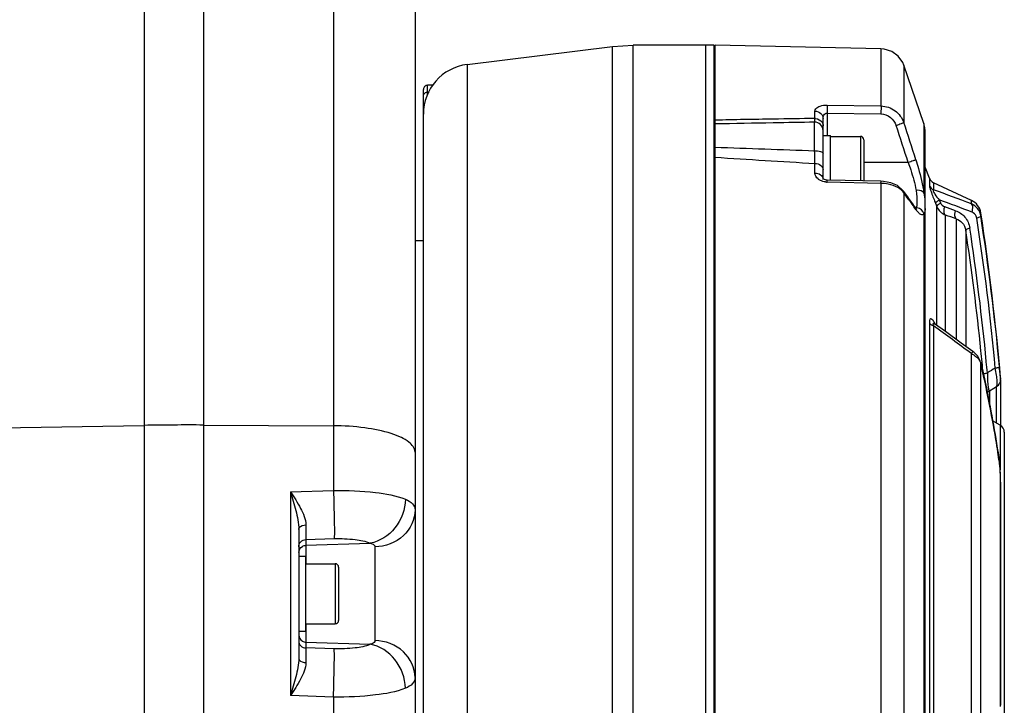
# Model space of a CAD drawing. Header units: millimetres. Extents: x 0 to 4205, y 0 to 2970.
# Tile 6 of 85: x 1197 to 1315, y 1998 to 2081. Entities that reach past the tile are written whole.
import ezdxf

# ---------------------------------------------------------------- set-up
doc = ezdxf.new("R2010")
doc.units = ezdxf.units.MM
doc.header["$LTSCALE"] = 231.275
for name, color, linetype in [('304102000046DXF_CONTINUOUS_LINE', 7, 'CONTINUOUS'), ('304102000047DXF_CONTINUOUS_LINE', 7, 'CONTINUOUS'), ('304102000049DXF_CONTINUOUS_LINE', 7, 'CONTINUOUS'), ('304106000042DXF_CONTINUOUS_LINE', 7, 'CONTINUOUS'), ('304302000091DXF_CONTINUOUS_LINE', 7, 'CONTINUOUS'), ('501023000138DXF_CONTINUOUS_LINE', 7, 'CONTINUOUS'), ('501023000141DXF_CONTINUOUS_LINE', 7, 'CONTINUOUS'), ('504001000007DXF_CONTINUOUS_LINE', 7, 'CONTINUOUS'), ('604007000006DXF_CONTINUOUS_LINE', 7, 'CONTINUOUS')]:
    doc.layers.add(name, color=color, linetype=linetype)

msp = doc.modelspace()

# ---------------------------------------------------------------- linework, layer by layer
at = {"layer": '304102000046DXF_CONTINUOUS_LINE', "color": 7, "linetype": 'Continuous'}
for p, q in [((1250.579, 2075.312), (1268.087, 2077.5)), ((1268.087, 2077.5), (1270.568, 2077.655)), ((1279.323, 2077.655), (1270.568, 2077.655)), ((1279.323, 1836.655), (1279.323, 2077.654)), ((1246.45, 2072.81), (1245.823, 2072.81)), ((1245.323, 1938.422), (1245.323, 2072.31))]:
    msp.add_line(p, q, dxfattribs=at)
at = {"layer": '304102000046DXF_CONTINUOUS_LINE', "color": 9, "linetype": 'Continuous'}
for p, q in [((1268.094, 1971.639), (1268.087, 2077.5)), ((1270.568, 1971.546), (1270.568, 2077.655)), ((1250.579, 2075.312), (1250.579, 1924.598)), ((1245.823, 2071.611), (1245.823, 2072.81)), ((1245.823, 2072.006), (1246.006, 2072.006))]:
    msp.add_line(p, q, dxfattribs=at)
at = {"layer": '304102000046DXF_CONTINUOUS_LINE', "color": 7, "linetype": 'Continuous'}
for centre, radius, start, end in [((1251.323, 2069.358), 6, 97.12502, 180), ((1245.823, 2072.31), 0.5, 90, 180.00638)]:
    msp.add_arc(centre, radius, start, end, dxfattribs=at)
at = {"layer": '304102000046DXF_CONTINUOUS_LINE', "color": 9, "linetype": 'Continuous'}
for points in [[(1245.323, 2071.573), (1245.323, 2071.723), (1245.439, 2071.881), (1245.573, 2071.948)], [(1245.573, 2071.948), (1245.65, 2071.986), (1245.737, 2072.006), (1245.823, 2072.006)]]:
    msp.add_open_spline(points, degree=3, dxfattribs=at)
at = {"layer": '304102000047DXF_CONTINUOUS_LINE', "color": 7, "linetype": 'Continuous'}
for p, q in [((1300.39, 2077.201), (1280.423, 2077.655)), ((1280.423, 1837.655), (1280.423, 2077.653)), ((1305.552, 2068.218), (1303.139, 2075.234)), ((1292.406, 2068.378), (1287.42, 2068.291)), ((1293.423, 2061.579), (1293.423, 2068.821)), ((1305.696, 2043.696), (1305.696, 2067.299)), ((1306.218, 2061.626), (1305.696, 2062.959)), ((1293.444, 2061.552), (1293.412, 2061.579)), ((1293.602, 2061.472), (1293.444, 2061.552)), ((1300.391, 2061.265), (1293.92, 2061.416)), ((1300.7, 2061.248), (1300.391, 2061.265)), ((1302.997, 2060.218), (1302.387, 2060.752)), ((1311.268, 2058.967), (1306.727, 2061.085)), ((1302.998, 2060.217), (1302.997, 2060.218)), ((1304.465, 2058.193), (1304.464, 2058.195)), ((1304.562, 2058.059), (1304.465, 2058.193)), ((1304.711, 2057.891), (1304.562, 2058.059)), ((1306.84, 2044.127), (1306.795, 2044.164)), ((1308.153, 2043.183), (1306.84, 2044.127)), ((1305.696, 1987.966), (1305.696, 2043.696)), ((1312.338, 2039.666), (1312.035, 2040.214)), ((1312.385, 2039.505), (1312.338, 2039.666)), ((1312.386, 2039.501), (1312.416, 2039.371)), ((1314.787, 2037.436), (1314.783, 2037.522)), ((1314.787, 2037.436), (1314.787, 2031.896)), ((1313.18, 2035.83), (1313.275, 2035.938)), ((1314.731, 2031.943), (1313.822, 2032.468)), ((1315.231, 2031.077), (1315.231, 1992.232)), ((1314.639, 2027.486), (1314.639, 2027.484)), ((1314.663, 2027.307), (1314.639, 2027.486)), ((1314.724, 2026.672), (1314.663, 2027.307)), ((1314.766, 2025.956), (1314.724, 2026.672)), ((1314.785, 2025.262), (1314.766, 2025.956)), ((1314.787, 2025.031), (1314.785, 2025.262)), ((1314.787, 1998.278), (1314.787, 2025.031)), ((1314.786, 1998.087), (1314.787, 1998.278))]:
    msp.add_line(p, q, dxfattribs=at)
at = {"layer": '304102000047DXF_CONTINUOUS_LINE', "color": 9, "linetype": 'Continuous'}
for p, q in [((1300.39, 2077.201), (1300.39, 2070.324)), ((1303.139, 2075.234), (1303.139, 2068.331)), ((1293.92, 2070.428), (1300.39, 2070.324)), ((1292.446, 2068.816), (1292.446, 2069.704)), ((1293.914, 2069.467), (1293.914, 2066.769)), ((1293.914, 2069.467), (1300.385, 2069.362)), ((1292.406, 2064.946), (1292.406, 2068.378)), ((1305.552, 2068.218), (1305.552, 2059.854)), ((1292.446, 2062.26), (1292.446, 2063.417)), ((1303.659, 2063.514), (1298.323, 2063.507)), ((1300.39, 2061.018), (1293.92, 2061.169)), ((1300.39, 2061.018), (1300.391, 1994.199)), ((1306.218, 2061.626), (1306.213, 2060.764)), ((1306.727, 2061.085), (1306.721, 2060.232)), ((1303.139, 2059.875), (1302.998, 2060.217)), ((1303.139, 2059.875), (1303.139, 1994.225)), ((1304.589, 2057.875), (1304.465, 2058.193)), ((1306.978, 2058.569), (1307.125, 2058.212)), ((1307.123, 2044.191), (1307.125, 2058.212)), ((1307.409, 2059.024), (1307.556, 2058.666)), ((1311.268, 2058.549), (1311.268, 2058.967)), ((1305.552, 2057.377), (1305.552, 1991.828)), ((1308.14, 2043.192), (1308.142, 2057.203)), ((1312.4, 2057.094), (1312.4, 2057.458)), ((1309.452, 2056.744), (1309.452, 2042.241)), ((1310.584, 2055.403), (1310.584, 2041.416)), ((1306.21, 2044.231), (1306.218, 1983.522)), ((1307.123, 2044.153), (1307.123, 2044.191)), ((1307.123, 2043.938), (1307.123, 2044.153)), ((1306.718, 2043.878), (1306.727, 1983.303)), ((1311.268, 1982.771), (1311.268, 2040.538)), ((1312.386, 2039.501), (1312.4, 2039.368)), ((1312.4, 1983.941), (1312.4, 2039.368)), ((1314.783, 2037.528), (1314.783, 2037.522)), ((1313.468, 2036.103), (1313.468, 2034.353)), ((1314.287, 2032.2), (1314.287, 2036.569)), ((1314.731, 2031.943), (1314.731, 2026.562)), ((1314.633, 2027.483), (1314.645, 2027.395)), ((1314.639, 2027.484), (1314.645, 2027.395)), ((1314.787, 2025.031), (1314.783, 2025.076)), ((1314.783, 2025.076), (1314.783, 1998.234)), ((1314.787, 1998.278), (1314.783, 1998.234))]:
    msp.add_line(p, q, dxfattribs=at)
at = {"layer": '304102000047DXF_CONTINUOUS_LINE', "color": 7, "linetype": 'Continuous'}
for points in [[(1303.139, 2075.234), (1303.003, 2075.547), (1302.45, 2076.317), (1301.683, 2076.875), (1300.781, 2077.166), (1300.39, 2077.201)], [(1305.696, 2067.299), (1305.662, 2067.75), (1305.552, 2068.218)], [(1293.92, 2061.416), (1293.841, 2061.42), (1293.602, 2061.472)], [(1302.387, 2060.752), (1301.595, 2061.087), (1300.7, 2061.248)], [(1311.438, 2040.791), (1310.044, 2041.811), (1308.153, 2043.183)], [(1312.035, 2040.214), (1311.548, 2040.706), (1311.438, 2040.791)], [(1314.294, 2036.574), (1314.409, 2036.652), (1314.512, 2036.747), (1314.599, 2036.852), (1314.668, 2036.963), (1314.72, 2037.076), (1314.756, 2037.189), (1314.777, 2037.297), (1314.786, 2037.397), (1314.787, 2037.435)], [(1313.275, 2035.938), (1313.417, 2036.052), (1313.455, 2036.076)], [(1313.455, 2036.076), (1313.964, 2036.379), (1314.294, 2036.574)]]:
    msp.add_lwpolyline(points, dxfattribs=at)
at = {"layer": '304102000047DXF_CONTINUOUS_LINE', "color": 9, "linetype": 'Continuous'}
for centre, radius, start, end in [((1307.413, 768.889), 1300.011, 90.880317, 91.189629), ((1314.352, 324.819), 1744.135, 90.719653, 90.884111), ((1292.424, 2067.703), 1.114, 85.14399, 88.85841), ((1130.995, 2009.955), 180.78, 17.23339, 18.71407), ((1130.974, 2010.009), 181.775, 17.2333, 18.71398), ((1398.148, 5168.047), 3104.902, 267.82707, 268.048331), ((1376.36, 3511.226), 1450.238, 266.206979, 266.682888), ((1292.841, 2061.49), 0.582, 0.03861, 8.41483), ((1293.968, 2063.235), 2.066, 263.04491, 268.66274), ((1254.968, 2023.426), 60.407, 35.53196, 37.11326), ((1245.042, 1886.557), 184.302, 68.94043, 70.44774), ((1256.603, 2024.6), 58.394, 34.73953, 35.52734), ((1244.277, 1884.067), 185.998, 68.86363, 70.15833), ((1244.845, 1874.935), 193.852, 70.55645, 70.96639), ((1308.473, 2060.567), 4.726, 214.72584, 215.69749), ((1304.295, 2058.326), 0.391, 321.73615, 325.49477), ((1304.393, 2058.259), 0.272, 325.4615, 330.07698), ((1304.571, 2057.096), 1.01, 79.17732, 87.36227), ((1243.637, 1871.368), 196.712, 70.45331, 70.85762), ((1025.989, 2012.395), 289.878, 5.26228, 8.87031), ((1026.438, 2012.293), 288.929, 5.26222, 8.87026), ((1027.416, 2012.161), 286.451, 5.75569, 8.68238), ((1026.728, 2012.23), 287.641, 5.45397, 8.68144), ((1034.849, 1668.717), 463.313, 53.37219, 54.07024), ((1025.103, 2011.91), 288.777, 5.48681, 5.75918), ((1168.196, 2006.07), 147.999, 9.39042, 13.00244), ((1024.721, 2011.874), 289.161, 5.2026, 5.4868), ((1024.202, 2011.967), 290.18, 5.19121, 5.45821), ((1390.88, 1908.668), 151.063, 120.52687, 120.94928), ((1327.408, 2038.859), 12.696, 185.61166, 185.90729), ((1178.973, 2007.977), 137.055, 8.69747, 9.33877), ((1181.325, 2008.338), 134.676, 8.17266, 8.69712), ((1297.15, 2025.295), 17.625, 3.42414, 5.24582), ((1292.89, 2025.023), 21.893, 1.78423, 3.469), ((1294.733, 2025.064), 20.05, 0.03442, 1.83125)]:
    msp.add_arc(centre, radius, start, end, dxfattribs=at)
at = {"layer": '304102000047DXF_CONTINUOUS_LINE', "color": 7, "linetype": 'Continuous'}
for centre, radius, start, end in [((1323.493, -9.76), 2078.364, 90.994498, 91.187433), ((1292.423, 2067.379), 1, 0.00018, 90.99999), ((1307.149, 2061.991), 1, 201.40873, 244.99993), ((1253.731, 2022.945), 61.778, 36.33061, 37.10872), ((1255.368, 2024.144), 59.748, 34.74399, 36.33499), ((1310.423, 2057.155), 2, 8.72352, 65), ((1013.894, 2011.655), 302, 4.91469, 8.72352), ((1314.231, 2031.077), 1, 0, 60)]:
    msp.add_arc(centre, radius, start, end, dxfattribs=at)
at = {"layer": '304102000047DXF_CONTINUOUS_LINE', "color": 9, "linetype": 'Continuous'}
for points, knots in [([(1292.446, 2069.704), (1292.446, 2069.802), (1292.576, 2070.105), (1293.144, 2070.375), (1293.633, 2070.432), (1293.92, 2070.428)], [0, 0, 0, 0, 0.1669063, 0.5149889, 1, 1, 1, 1]), ([(1293.92, 2070.428), (1293.921, 2070.372), (1293.923, 2070.051), (1293.919, 2069.731), (1293.914, 2069.467)], [0, 0, 0, 0, 0.1743178, 1, 1, 1, 1]), ([(1300.39, 2070.323), (1300.392, 2070.267), (1300.394, 2069.947), (1300.39, 2069.627), (1300.385, 2069.362)], [0, 0, 0, 0, 0.1741407, 1, 1, 1, 1]), ([(1300.39, 2070.323), (1300.986, 2070.313), (1302.194, 2069.909), (1302.939, 2068.886), (1303.139, 2068.331)], [0, 0, 0, 0, 0.5021385, 1, 1, 1, 1]), ([(1292.446, 2069.704), (1292.693, 2069.699), (1293.187, 2069.532), (1293.423, 2069.048), (1293.423, 2068.821)], [0, 0, 0, 0, 0.5216869, 1, 1, 1, 1]), ([(1293.423, 2068.821), (1293.423, 2068.962), (1293.47, 2069.264), (1293.763, 2069.474), (1293.914, 2069.467)], [0, 0, 0, 0, 0.4836444, 1, 1, 1, 1]), ([(1300.385, 2069.362), (1300.789, 2069.356), (1301.611, 2069.055), (1302.088, 2068.34), (1302.218, 2067.957)], [0, 0, 0, 0, 0.4994579, 1, 1, 1, 1]), ([(1292.41, 2068.371), (1292.441, 2068.398), (1292.408, 2068.577), (1292.441, 2068.708), (1292.446, 2068.816)], [0, 0, 0, 0, 0.2730593, 1, 1, 1, 1]), ([(1303.139, 2068.331), (1303.054, 2068.254), (1302.724, 2068.155), (1302.424, 2068.027), (1302.218, 2067.957)], [0, 0, 0, 0, 0.3441421, 1, 1, 1, 1]), ([(1292.406, 2064.946), (1292.647, 2064.947), (1292.97, 2064.929), (1293.423, 2064.733), (1293.423, 2064.605)], [0, 0, 0, 0, 0.6529146, 1, 1, 1, 1]), ([(1292.446, 2063.417), (1292.442, 2063.524), (1292.427, 2064.033), (1292.414, 2064.543), (1292.406, 2064.946)], [0, 0, 0, 0, 0.2092373, 1, 1, 1, 1]), ([(1292.446, 2063.417), (1292.69, 2063.413), (1293.16, 2063.285), (1293.423, 2062.836), (1293.423, 2062.63)], [0, 0, 0, 0, 0.5414131, 1, 1, 1, 1]), ([(1304.589, 2063.862), (1304.503, 2063.788), (1304.169, 2063.697), (1303.867, 2063.578), (1303.659, 2063.513)], [0, 0, 0, 0, 0.3435931, 1, 1, 1, 1]), ([(1303.659, 2063.514), (1303.765, 2063.227), (1304.148, 2062.132), (1304.461, 2061.011), (1304.617, 2060.171)], [0, 0, 0, 0, 0.263385, 1, 1, 1, 1]), ([(1304.589, 2063.862), (1304.696, 2063.516), (1305.082, 2062.197), (1305.396, 2060.855), (1305.552, 2059.854)], [0, 0, 0, 0, 0.2636405, 1, 1, 1, 1]), ([(1293.098, 2061.368), (1292.999, 2061.418), (1292.678, 2061.616), (1292.446, 2061.993), (1292.446, 2062.26)], [0, 0, 0, 0, 0.2944895, 1, 1, 1, 1]), ([(1292.446, 2062.26), (1292.673, 2062.256), (1293.107, 2062.147), (1293.389, 2061.766), (1293.417, 2061.575)], [0, 0, 0, 0, 0.5413355, 1, 1, 1, 1]), ([(1293.92, 2061.169), (1293.92, 2061.23), (1293.893, 2061.283), (1293.941, 2061.415), (1293.92, 2061.416)], [0, 0, 0, 0, 0.7411172, 1, 1, 1, 1]), ([(1300.39, 2061.018), (1300.391, 2061.079), (1300.364, 2061.13), (1300.412, 2061.265), (1300.391, 2061.265)], [0, 0, 0, 0, 0.7413227, 1, 1, 1, 1]), ([(1302.7, 2060.333), (1302.606, 2060.404), (1302.165, 2060.685), (1301.657, 2060.848), (1301.26, 2060.926)], [0, 0, 0, 0, 0.2251279, 1, 1, 1, 1]), ([(1306.213, 2060.764), (1306.213, 2060.665), (1306.307, 2060.375), (1306.539, 2059.641), (1306.796, 2059.01), (1306.978, 2058.569)], [0, 0, 0, 0, 0.1274302, 0.3845602, 1, 1, 1, 1]), ([(1305.552, 2059.854), (1305.52, 2059.914), (1305.274, 2060.165), (1304.888, 2060.196), (1304.617, 2060.171)], [0, 0, 0, 0, 0.1976838, 1, 1, 1, 1]), ([(1304.617, 2060.171), (1304.636, 2060.07), (1304.689, 2059.705), (1304.702, 2059.335), (1304.706, 2059.068)], [0, 0, 0, 0, 0.2765254, 1, 1, 1, 1]), ([(1305.552, 2059.854), (1305.614, 2059.531), (1305.679, 2058.946), (1305.678, 2058.166), (1305.704, 2057.696), (1305.626, 2057.402), (1305.552, 2057.377)], [0, 0, 0, 0, 0.3934742, 0.7059445, 0.9065646, 1, 1, 1, 1]), ([(1306.721, 2060.232), (1306.67, 2060.223), (1306.667, 2060.044), (1306.762, 2059.901), (1306.983, 2059.518), (1307.219, 2059.243), (1307.409, 2059.024)], [0, 0, 0, 0, 0.1066246, 0.2413142, 0.3984707, 1, 1, 1, 1]), ([(1304.706, 2059.068), (1304.708, 2058.875), (1304.705, 2058.566), (1304.691, 2058.231), (1304.629, 2058.123)], [0, 0, 0, 0, 0.6060616, 1, 1, 1, 1]), ([(1306.978, 2058.569), (1306.968, 2058.646), (1307.124, 2058.842), (1307.291, 2058.954), (1307.409, 2059.024)], [0, 0, 0, 0, 0.3613723, 1, 1, 1, 1]), ([(1307.125, 2058.212), (1307.115, 2058.288), (1307.271, 2058.484), (1307.439, 2058.597), (1307.556, 2058.666)], [0, 0, 0, 0, 0.361293, 1, 1, 1, 1]), ([(1308.142, 2057.203), (1308.095, 2057.247), (1307.924, 2057.553), (1307.984, 2057.925), (1308.065, 2058.188)], [0, 0, 0, 0, 0.1878546, 1, 1, 1, 1]), ([(1312.4, 2057.094), (1312.351, 2057.41), (1312.089, 2058.024), (1311.558, 2058.426), (1311.268, 2058.549)], [0, 0, 0, 0, 0.5048591, 1, 1, 1, 1]), ([(1311.346, 2057.553), (1311.38, 2057.656), (1311.46, 2057.971), (1311.454, 2058.41), (1311.268, 2058.549)], [0, 0, 0, 0, 0.3182983, 1, 1, 1, 1]), ([(1304.602, 2058.084), (1304.596, 2058.077), (1304.584, 2058.063), (1304.571, 2058.05), (1304.565, 2058.044)], [0, 0, 0, 0, 0.5101839, 1, 1, 1, 1]), ([(1305.552, 2057.377), (1305.516, 2057.315), (1305.403, 2057.195), (1305.132, 2057.26), (1304.888, 2057.484), (1304.724, 2057.686), (1304.635, 2057.81)], [0, 0, 0, 0, 0.1781891, 0.3549192, 0.621298, 1, 1, 1, 1]), ([(1309.452, 2056.744), (1309.404, 2056.786), (1309.228, 2057.092), (1309.292, 2057.467), (1309.374, 2057.731)], [0, 0, 0, 0, 0.1868683, 1, 1, 1, 1]), ([(1309.374, 2057.731), (1309.798, 2057.582), (1310.609, 2057.028), (1311.001, 2056.123), (1311.073, 2055.646)], [0, 0, 0, 0, 0.4824207, 1, 1, 1, 1]), ([(1311.911, 2056.845), (1311.899, 2056.927), (1311.813, 2057.228), (1311.557, 2057.471), (1311.346, 2057.553)], [0, 0, 0, 0, 0.2681238, 1, 1, 1, 1]), ([(1311.911, 2056.845), (1312.035, 2056.878), (1312.183, 2056.928), (1312.403, 2057.035), (1312.4, 2057.094)], [0, 0, 0, 0, 0.6856482, 1, 1, 1, 1]), ([(1309.452, 2056.744), (1309.724, 2056.661), (1310.272, 2056.321), (1310.535, 2055.724), (1310.584, 2055.403)], [0, 0, 0, 0, 0.4666034, 1, 1, 1, 1]), ([(1310.584, 2055.403), (1310.583, 2055.461), (1310.801, 2055.564), (1310.951, 2055.614), (1311.073, 2055.646)], [0, 0, 0, 0, 0.3160688, 1, 1, 1, 1]), ([(1306.209, 2044.231), (1306.287, 2044.102), (1306.468, 2043.968), (1306.662, 2043.895), (1306.718, 2043.878)], [0, 0, 0, 0, 0.7199309, 1, 1, 1, 1]), ([(1306.692, 2044.475), (1306.609, 2044.592), (1306.244, 2044.954), (1306.21, 2044.404), (1306.21, 2044.231)], [0, 0, 0, 0, 0.4538361, 1, 1, 1, 1]), ([(1306.84, 2044.128), (1306.808, 2044.151), (1306.755, 2044.203), (1306.587, 2044.124), (1306.687, 2043.967), (1306.718, 2043.878)], [0, 0, 0, 0, 0.2538621, 0.3998212, 1, 1, 1, 1]), ([(1311.438, 2040.791), (1311.459, 2040.776), (1311.323, 2040.67), (1311.312, 2040.599), (1311.268, 2040.538)], [0, 0, 0, 0, 0.261423, 1, 1, 1, 1]), ([(1311.812, 2040.186), (1311.877, 2040.134), (1312.101, 2039.934), (1312.289, 2039.684), (1312.365, 2039.48)], [0, 0, 0, 0, 0.278063, 1, 1, 1, 1]), ([(1312.365, 2039.48), (1312.372, 2039.462), (1312.385, 2039.425), (1312.395, 2039.387), (1312.4, 2039.368)], [0, 0, 0, 0, 0.5070753, 1, 1, 1, 1]), ([(1312.696, 2038.037), (1312.696, 2038.091), (1312.93, 2038.161), (1313.069, 2038.2), (1313.192, 2038.223)], [0, 0, 0, 0, 0.3028671, 1, 1, 1, 1]), ([(1313.192, 2038.223), (1313.193, 2037.917), (1313.208, 2037.363), (1313.237, 2036.739), (1313.308, 2036.343), (1313.329, 2036.186), (1313.418, 2036.054), (1313.455, 2036.076)], [0, 0, 0, 0, 0.4159712, 0.7488733, 0.8639605, 0.9409273, 1, 1, 1, 1]), ([(1314.149, 2038.792), (1314.273, 2038.815), (1314.411, 2038.854), (1314.647, 2038.927), (1314.645, 2038.981)], [0, 0, 0, 0, 0.6995975, 1, 1, 1, 1]), ([(1314.294, 2036.574), (1314.355, 2036.61), (1314.375, 2036.882), (1314.372, 2037.308), (1314.287, 2038), (1314.202, 2038.51), (1314.149, 2038.792)], [0, 0, 0, 0, 0.0941315, 0.3032189, 0.6164188, 1, 1, 1, 1]), ([(1314.773, 2037.618), (1314.766, 2037.686), (1314.723, 2038.14), (1314.681, 2038.595), (1314.645, 2038.981)], [0, 0, 0, 0, 0.1498715, 1, 1, 1, 1]), ([(1314.783, 2037.522), (1314.783, 2037.52), (1314.78, 2037.542), (1314.78, 2037.544), (1314.779, 2037.553)], [0, 0, 0, 0, 0.1736954, 1, 1, 1, 1])]:
    msp.add_open_spline(points, degree=3, knots=knots, dxfattribs=at)
at = {"layer": '304102000047DXF_CONTINUOUS_LINE', "color": 7, "linetype": 'Continuous'}
msp.add_open_spline([(1292.406, 2068.374), (1290.755, 2068.348), (1289.104, 2068.321), (1287.453, 2068.292)], degree=3, dxfattribs=at)
at = {"layer": '304102000047DXF_CONTINUOUS_LINE', "color": 9, "linetype": 'Continuous'}
for points in [[(1292.518, 2068.813), (1292.813, 2068.788), (1293.131, 2068.625), (1293.293, 2068.376)], [(1293.293, 2068.376), (1293.374, 2068.251), (1293.423, 2068.097), (1293.423, 2067.947)], [(1293.718, 2061.184), (1293.504, 2061.21), (1293.29, 2061.271), (1293.098, 2061.368)], [(1301.26, 2060.926), (1300.974, 2060.982), (1300.682, 2061.012), (1300.39, 2061.018)], [(1306.213, 2060.764), (1306.304, 2060.536), (1306.498, 2060.334), (1306.721, 2060.232)], [(1303.139, 2059.875), (1303.025, 2060.053), (1302.869, 2060.207), (1302.7, 2060.333)], [(1307.125, 2058.212), (1307.305, 2057.77), (1307.699, 2057.381), (1308.142, 2057.203)], [(1307.556, 2058.666), (1307.645, 2058.451), (1307.845, 2058.264), (1308.065, 2058.188)], [(1305.552, 2057.377), (1305.451, 2057.717), (1305.109, 2058.021), (1304.76, 2058.088)], [(1306.945, 2044.053), (1306.869, 2044.198), (1306.788, 2044.342), (1306.692, 2044.475)], [(1311.268, 2040.538), (1311.46, 2040.44), (1311.645, 2040.323), (1311.812, 2040.186)], [(1314.645, 2027.395), (1314.668, 2027.233), (1314.686, 2027.07), (1314.701, 2026.906)]]:
    msp.add_open_spline(points, degree=3, dxfattribs=at)
at = {"layer": '304102000047DXF_CONTINUOUS_LINE', "color": 7, "linetype": 'Continuous'}
msp.add_open_spline([(1312.416, 2039.371), (1312.646, 2038.37), (1313.509, 2034.432), (1314.214, 2030.459), (1314.639, 2027.484)], degree=3, knots=[0, 0, 0, 0, 0.2546356, 1, 1, 1, 1], dxfattribs=at)
at = {"layer": '304102000049DXF_CONTINUOUS_LINE', "color": 9, "linetype": 'Continuous'}
for p, q in [((1218.86, 2118.242), (1218.864, 2031.948)), ((1211.711, 2110.063), (1211.711, 1947.713)), ((1234.497, 2093.117), (1234.498, 2024.08)), ((1194.323, 2031.608), (1211.711, 2031.907)), ((1218.864, 2031.948), (1234.498, 2031.862)), ((1218.864, 2031.948), (1218.864, 1947.582)), ((1229.34, 2023.912), (1234.498, 2024.08)), ((1229.34, 2023.912), (1229.34, 1999.398)), ((1231.192, 2018.179), (1234.585, 2018.28)), ((1231.192, 2018.179), (1231.192, 2015.265)), ((1231.192, 2017.48), (1238.913, 2017.74)), ((1239.498, 2017.283), (1239.498, 2006.027)), ((1231.192, 2008.045), (1231.192, 2005.13)), ((1231.192, 2005.83), (1238.913, 2005.569)), ((1234.585, 2005.03), (1231.192, 2005.13)), ((1234.498, 1999.229), (1229.34, 1999.398)), ((1234.498, 1999.229), (1234.498, 1949.015))]:
    msp.add_line(p, q, dxfattribs=at)
at = {"layer": '304102000049DXF_CONTINUOUS_LINE', "color": 7, "linetype": 'Continuous'}
for p, q in [((1244.323, 2097.053), (1244.323, 1958.805)), ((1230.323, 2019.389), (1230.323, 2003.92))]:
    msp.add_line(p, q, dxfattribs=at)
at = {"layer": '304102000049DXF_CONTINUOUS_LINE', "color": 9, "linetype": 'Continuous'}
msp.add_arc((1217.118, 1716.537), 315.416, 89.68288, 90.98231, dxfattribs=at)
for points, knots in [([(1244.323, 2028.695), (1244.323, 2029.166), (1243.694, 2029.902), (1242.615, 2030.494), (1240.848, 2031.171), (1238.107, 2031.701), (1235.758, 2031.855), (1234.498, 2031.862)], [0, 0, 0, 0, 0.1305261, 0.2280593, 0.3490497, 0.6503387, 1, 1, 1, 1]), ([(1229.34, 2023.912), (1229.765, 2023.266), (1230.525, 2022.038), (1231.191, 2020.637), (1231.19, 2019.941)], [0, 0, 0, 0, 0.5260918, 1, 1, 1, 1]), ([(1229.34, 2023.912), (1229.565, 2023.164), (1229.988, 2021.684), (1230.323, 2020.154), (1230.323, 2019.39)], [0, 0, 0, 0, 0.5050679, 1, 1, 1, 1]), ([(1234.498, 2024.08), (1236.184, 2024.105), (1239.092, 2023.972), (1242.016, 2023.492), (1243.155, 2023.023)], [0, 0, 0, 0, 0.5778726, 1, 1, 1, 1]), ([(1234.498, 2024.08), (1234.539, 2022.876), (1234.574, 2020.944), (1234.627, 2019.008), (1234.585, 2018.28)], [0, 0, 0, 0, 0.6228089, 1, 1, 1, 1]), ([(1243.154, 2023.022), (1243.13, 2021.796), (1242.263, 2019.369), (1240.061, 2017.936), (1238.913, 2017.74)], [0, 0, 0, 0, 0.5131049, 1, 1, 1, 1]), ([(1243.155, 2023.023), (1243.475, 2022.891), (1244.043, 2022.606), (1244.323, 2021.994), (1244.323, 2021.732)], [0, 0, 0, 0, 0.5692725, 1, 1, 1, 1]), ([(1244.323, 2021.732), (1244.323, 2020.6), (1243.172, 2018.185), (1240.724, 2017.321), (1239.498, 2017.283)], [0, 0, 0, 0, 0.4798593, 1, 1, 1, 1]), ([(1230.323, 2019.389), (1230.323, 2019.462), (1230.457, 2019.824), (1230.899, 2019.934), (1231.19, 2019.941)], [0, 0, 0, 0, 0.1987246, 1, 1, 1, 1]), ([(1231.19, 2019.941), (1231.189, 2019.742), (1231.189, 2019.155), (1231.188, 2018.567), (1231.192, 2018.179)], [0, 0, 0, 0, 0.3387823, 1, 1, 1, 1]), ([(1230.323, 2017.31), (1230.323, 2017.528), (1230.513, 2017.986), (1230.968, 2018.171), (1231.192, 2018.179)], [0, 0, 0, 0, 0.4939775, 1, 1, 1, 1]), ([(1234.585, 2018.28), (1235.427, 2018.305), (1236.883, 2018.251), (1238.351, 2017.996), (1238.913, 2017.74)], [0, 0, 0, 0, 0.5769496, 1, 1, 1, 1]), ([(1238.913, 2017.74), (1238.994, 2017.721), (1239.231, 2017.662), (1239.497, 2017.455), (1239.498, 2017.283)], [0, 0, 0, 0, 0.3227364, 1, 1, 1, 1]), ([(1239.498, 2006.027), (1239.497, 2005.854), (1239.231, 2005.648), (1238.993, 2005.588), (1238.913, 2005.569)], [0, 0, 0, 0, 0.6772312, 1, 1, 1, 1]), ([(1244.323, 2001.577), (1244.323, 2002.709), (1243.172, 2005.124), (1240.724, 2005.989), (1239.498, 2006.027)], [0, 0, 0, 0, 0.4798577, 1, 1, 1, 1]), ([(1230.323, 2006), (1230.323, 2005.781), (1230.513, 2005.324), (1230.968, 2005.138), (1231.192, 2005.131)], [0, 0, 0, 0, 0.4939781, 1, 1, 1, 1]), ([(1231.192, 2005.13), (1231.191, 2005.04), (1231.188, 2004.452), (1231.189, 2003.865), (1231.19, 2003.368)], [0, 0, 0, 0, 0.1544672, 1, 1, 1, 1]), ([(1234.498, 1999.229), (1234.539, 2000.433), (1234.574, 2002.365), (1234.627, 2004.301), (1234.585, 2005.03)], [0, 0, 0, 0, 0.6228153, 1, 1, 1, 1]), ([(1238.913, 2005.569), (1238.351, 2005.314), (1236.883, 2005.059), (1235.427, 2005.005), (1234.585, 2005.03)], [0, 0, 0, 0, 0.4230559, 1, 1, 1, 1]), ([(1243.155, 2000.287), (1243.13, 2001.513), (1242.263, 2003.94), (1240.061, 2005.373), (1238.913, 2005.569)], [0, 0, 0, 0, 0.5131063, 1, 1, 1, 1]), ([(1230.323, 2003.92), (1230.323, 2003.155), (1229.988, 2001.625), (1229.564, 2000.145), (1229.34, 1999.398)], [0, 0, 0, 0, 0.4949487, 1, 1, 1, 1]), ([(1230.323, 2003.92), (1230.323, 2003.848), (1230.457, 2003.485), (1230.899, 2003.375), (1231.19, 2003.368)], [0, 0, 0, 0, 0.1987282, 1, 1, 1, 1]), ([(1231.19, 2003.368), (1231.191, 2002.672), (1230.525, 2001.271), (1229.765, 2000.043), (1229.34, 1999.398)], [0, 0, 0, 0, 0.4739565, 1, 1, 1, 1]), ([(1244.323, 2001.577), (1244.323, 2001.315), (1244.043, 2000.703), (1243.475, 2000.419), (1243.155, 2000.287)], [0, 0, 0, 0, 0.4307255, 1, 1, 1, 1]), ([(1243.155, 2000.287), (1242.016, 1999.818), (1239.092, 1999.338), (1236.184, 1999.205), (1234.498, 1999.229)], [0, 0, 0, 0, 0.4221219, 1, 1, 1, 1])]:
    msp.add_open_spline(points, degree=3, knots=knots, dxfattribs=at)
for points in [[(1230.323, 2016.611), (1230.323, 2016.897), (1230.508, 2017.209), (1230.755, 2017.353)], [(1230.755, 2017.353), (1230.886, 2017.43), (1231.04, 2017.474), (1231.192, 2017.48)], [(1230.323, 2006.699), (1230.323, 2006.412), (1230.508, 2006.101), (1230.755, 2005.956)], [(1230.755, 2005.956), (1230.886, 2005.88), (1231.04, 2005.835), (1231.192, 2005.83)]]:
    msp.add_open_spline(points, degree=3, dxfattribs=at)
at = {"layer": '304106000042DXF_CONTINUOUS_LINE', "color": 7, "linetype": 'Continuous'}
for p, q in [((1280.323, 2077.655), (1279.323, 2077.655)), ((1279.323, 1856.675), (1279.323, 2077.654)), ((1280.323, 1837.655), (1280.323, 2077.654))]:
    msp.add_line(p, q, dxfattribs=at)
at = {"layer": '304302000091DXF_CONTINUOUS_LINE', "color": 7, "linetype": 'Continuous'}
for p, q in [((1244.323, 2054.155), (1245.323, 2054.155)), ((1280.323, 2018.655), (1280.423, 2018.655))]:
    msp.add_line(p, q, dxfattribs=at)
at = {"layer": '501023000138DXF_CONTINUOUS_LINE', "color": 7, "linetype": 'Continuous'}
for p, q in [((1294.323, 2066.669), (1297.923, 2066.669)), ((1298.323, 2066.269), (1298.323, 2061.313)), ((1280.323, 2065.169), (1280.423, 2065.169)), ((1280.323, 2061.169), (1280.423, 2061.169))]:
    msp.add_line(p, q, dxfattribs=at)
at = {"layer": '501023000138DXF_CONTINUOUS_LINE', "color": 9, "linetype": 'Continuous'}
msp.add_line((1297.923, 2066.669), (1297.923, 2061.322), dxfattribs=at)
at = {"layer": '501023000138DXF_CONTINUOUS_LINE', "color": 2, "linetype": 'Continuous'}
for p, q in [((1280.423, 2064.669), (1280.323, 2064.669)), ((1280.423, 2061.669), (1280.323, 2061.669))]:
    msp.add_line(p, q, dxfattribs=at)
at = {"layer": '501023000138DXF_CONTINUOUS_LINE', "color": 7, "linetype": 'Continuous'}
msp.add_arc((1297.923, 2066.269), 0.4, 0, 90, dxfattribs=at)
at = {"layer": '501023000141DXF_CONTINUOUS_LINE', "color": 7, "linetype": 'Continuous'}
for p, q in [((1231.123, 2015.265), (1234.723, 2015.265)), ((1235.123, 2014.865), (1235.123, 2008.445)), ((1231.123, 2008.045), (1234.723, 2008.045))]:
    msp.add_line(p, q, dxfattribs=at)
at = {"layer": '501023000141DXF_CONTINUOUS_LINE', "color": 9, "linetype": 'Continuous'}
msp.add_line((1234.723, 2015.265), (1234.723, 2008.045), dxfattribs=at)
at = {"layer": '501023000141DXF_CONTINUOUS_LINE', "color": 7, "linetype": 'Continuous'}
for centre, start, end in [((1234.723, 2014.865), 0, 90), ((1234.723, 2008.445), 270, 360)]:
    msp.add_arc(centre, 0.4, start, end, dxfattribs=at)
at = {"layer": '504001000007DXF_CONTINUOUS_LINE', "color": 7, "linetype": 'Continuous'}
for p, q in [((1280.423, 2066.431), (1280.323, 2066.431)), ((1280.423, 2057.431), (1280.323, 2057.431)), ((1280.423, 2055.414), (1280.323, 2055.414)), ((1280.423, 2046.414), (1280.323, 2046.414)), ((1280.423, 2039.708), (1280.323, 2039.708)), ((1280.423, 2033.877), (1280.323, 2033.877)), ((1280.423, 2024.877), (1280.323, 2024.877)), ((1280.423, 2024.718), (1280.323, 2024.718)), ((1230.323, 2016.155), (1231.123, 2016.155)), ((1231.123, 2016.155), (1231.123, 2007.155)), ((1280.423, 2007.592), (1280.323, 2007.592)), ((1230.323, 2007.155), (1231.123, 2007.155)), ((1280.423, 1998.592), (1280.323, 1998.592)), ((1280.423, 1998.432), (1280.323, 1998.432))]:
    msp.add_line(p, q, dxfattribs=at)
at = {"layer": '604007000006DXF_CONTINUOUS_LINE', "color": 7, "linetype": 'Continuous'}
for p, q in [((1293.423, 2066.769), (1294.323, 2066.769)), ((1294.323, 2061.406), (1294.323, 2066.769)), ((1293.423, 2062.321), (1293.423, 2062.998))]:
    msp.add_line(p, q, dxfattribs=at)

doc.saveas('drawing.dxf')
